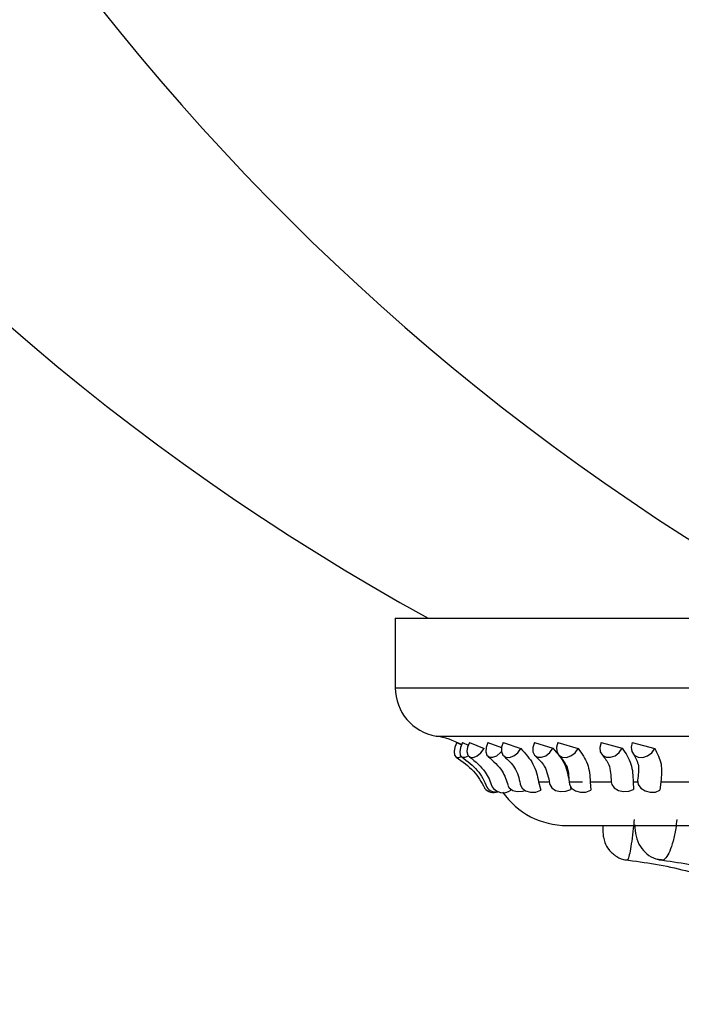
# Model space of a CAD drawing. Header units: millimetres. Extents: x 69 to 135, y 39 to 174.
# Tile 107 of 199: x 79.74 to 80.96, y 118.16 to 119.97. Entities that reach past the tile are written whole.
import ezdxf

# ---------------------------------------------------------------- set-up
doc = ezdxf.new("R2010")
doc.units = ezdxf.units.MM

msp = doc.modelspace()

# ---------------------------------------------------------------- linework, layer by layer
at = {"color": 7, "linetype": 'Continuous', "lineweight": 25}
for p, q in [((80.43069, 118.86784), (80.43069, 118.7399)), ((80.43069, 118.86784), (81.15509, 118.86784)), ((80.54417, 118.63939), (80.55249, 118.63494)), ((80.55418, 118.63894), (80.56488, 118.63417)), ((80.56694, 118.63939), (80.59393, 118.62811)), ((80.60098, 118.63894), (80.62604, 118.63002)), ((80.6292, 118.63939), (80.66157, 118.62811)), ((80.68661, 118.63894), (80.72063, 118.62869)), ((80.72973, 118.63939), (80.76686, 118.62811)), ((80.80939, 118.63894), (80.84798, 118.62869)), ((80.86658, 118.63939), (80.90773, 118.62811)), ((80.64168, 118.55455), (80.64302, 118.55132)), ((80.69437, 118.56671), (80.71245, 118.56671)), ((80.69437, 118.56671), (80.69817, 118.55132)), ((80.75075, 118.56671), (80.77516, 118.56671)), ((80.75201, 118.56029), (80.75348, 118.5528)), ((80.78913, 118.56671), (80.82778, 118.56671)), ((80.78913, 118.56671), (80.79025, 118.55132)), ((80.86823, 118.56671), (80.87603, 118.56671)), ((80.86823, 118.56671), (80.86887, 118.5528)), ((80.91905, 118.56671), (80.91747, 118.55132)), ((80.91905, 118.56671), (80.97544, 118.56671)), ((80.74613, 118.48655), (81.47052, 118.48655))]:
    msp.add_line(p, q, dxfattribs=at)
at = {"color": 1, "linetype": 'Continuous', "lineweight": 25}
for p, q in [((80.43069, 118.7399), (81.15509, 118.7399)), ((80.50594, 118.65112), (81.23034, 118.65112))]:
    msp.add_line(p, q, dxfattribs=at)
at = {"color": 7, "linetype": 'Continuous', "lineweight": 25, "flags": 128}
for points in [[(80.54417, 118.63939), (80.54041, 118.63069), (80.53881, 118.6225), (80.53961, 118.61604), (80.5427, 118.61227), (80.54761, 118.61176), (80.55189, 118.61348)], [(80.55418, 118.63894), (80.5505, 118.63027), (80.54911, 118.62217), (80.55023, 118.61585), (80.55369, 118.61227), (80.55897, 118.61196), (80.56515, 118.61487)], [(80.56694, 118.63939), (80.56347, 118.63069), (80.56257, 118.6225), (80.56436, 118.61604), (80.56857, 118.61227), (80.57459, 118.61176), (80.58151, 118.61458), (80.58829, 118.62032), (80.59393, 118.62811)], [(80.60098, 118.63894), (80.59764, 118.63027), (80.59698, 118.62217), (80.5991, 118.61585), (80.60368, 118.61227), (80.61004, 118.61196), (80.61722, 118.61497), (80.62414, 118.62084), (80.62584, 118.62282)], [(80.6292, 118.63939), (80.62609, 118.63069), (80.6259, 118.6225), (80.62864, 118.61604), (80.6339, 118.61227), (80.64091, 118.61176), (80.64861, 118.61458), (80.65586, 118.62032), (80.66157, 118.62811)], [(80.68661, 118.63894), (80.68367, 118.63027), (80.68375, 118.62217), (80.68683, 118.61585), (80.69244, 118.61227), (80.69975, 118.61196), (80.70766, 118.61497), (80.71499, 118.62084), (80.72063, 118.62869)], [(80.72973, 118.63939), (80.72705, 118.63069), (80.72757, 118.6225), (80.73121, 118.61604), (80.73742, 118.61227), (80.74528, 118.61176), (80.75362, 118.61458), (80.76119, 118.62032), (80.76686, 118.62811)], [(80.80939, 118.63894), (80.80692, 118.63027), (80.80774, 118.62217), (80.81171, 118.61585), (80.81825, 118.61227), (80.82637, 118.61196), (80.83486, 118.61497), (80.84244, 118.62084), (80.84798, 118.62869)], [(80.86658, 118.63939), (80.86438, 118.63069), (80.8656, 118.6225), (80.87007, 118.61604), (80.8771, 118.61227), (80.88567, 118.61176), (80.89448, 118.61458), (80.90222, 118.62032), (80.90773, 118.62811)], [(80.87598, 118.5698), (80.87598, 118.56977), (80.87726, 118.56221), (80.88218, 118.55534), (80.88997, 118.55024), (80.89943, 118.54768), (80.90909, 118.54806), (80.91747, 118.55132)], [(80.63797, 118.56013), (80.64042, 118.55555), (80.64656, 118.551), (80.65511, 118.54888), (80.66473, 118.54951), (80.66932, 118.55079)], [(80.66031, 118.56272), (80.66041, 118.56221), (80.66375, 118.55534), (80.67037, 118.55024), (80.67925, 118.54768), (80.68902, 118.54806), (80.69817, 118.55132)], [(80.71454, 118.56378), (80.71492, 118.56182), (80.71867, 118.55555), (80.72562, 118.551), (80.73469, 118.54888), (80.74448, 118.54951), (80.75348, 118.5528)], [(80.75016, 118.56669), (80.75088, 118.56221), (80.75505, 118.55534), (80.76233, 118.55024), (80.77159, 118.54768), (80.7814, 118.54806), (80.79025, 118.55132)], [(80.82778, 118.56703), (80.82884, 118.56182), (80.83347, 118.55555), (80.84108, 118.551), (80.85049, 118.54888), (80.86026, 118.54951), (80.86887, 118.5528)]]:
    msp.add_lwpolyline(points, dxfattribs=at)
at = {"color": 7, "linetype": 'Continuous', "lineweight": 25}
for centre, radius, start, end in [((82.59936, 122.70561), 4.37867, 192.09828, 241.2195), ((83.32376, 122.70561), 4.37867, 192.4261, 241.2195), ((80.52069, 118.7399), 0.09, 180, 260.56308), ((80.48142, 118.50361), 0.14954, 61.68308, 80.56308), ((80.61149, 118.56776), 0.02062, 216.5312, 292.62626), ((80.61472, 118.56634), 0.01789, 210.52095, 283.28731), ((80.62905, 118.57102), 0.02415, 211.21092, 305.3438), ((80.74613, 118.63064), 0.1441, 215.0237, 270)]:
    msp.add_arc(centre, radius, start, end, dxfattribs=at)
for points, knots in [([(80.66157, 118.62811), (80.66996, 118.61895), (80.68686, 118.60048), (80.69185, 118.57802), (80.69437, 118.56671)], [0, 0, 0, 0, 0.4960116, 1, 1, 1, 1]), ([(80.72063, 118.62869), (80.7287, 118.61933), (80.74436, 118.60116), (80.74866, 118.57796), (80.75075, 118.56671)], [0, 0, 0, 0, 0.5150527, 1, 1, 1, 1]), ([(80.76686, 118.62811), (80.77354, 118.61895), (80.78702, 118.60048), (80.78842, 118.57802), (80.78913, 118.56671)], [0, 0, 0, 0, 0.4960024, 1, 1, 1, 1]), ([(80.84798, 118.62869), (80.85434, 118.61933), (80.86669, 118.60116), (80.86773, 118.57796), (80.86823, 118.56671)], [0, 0, 0, 0, 0.5150542, 1, 1, 1, 1]), ([(80.90773, 118.62811), (80.91259, 118.61895), (80.92239, 118.60048), (80.92017, 118.57802), (80.91905, 118.56671)], [0, 0, 0, 0, 0.4960073, 1, 1, 1, 1]), ([(80.54252, 118.61237), (80.55416, 118.60413), (80.57779, 118.5874), (80.58909, 118.56636), (80.59482, 118.55568)], [0, 0, 0, 0, 0.4924891, 1, 1, 1, 1]), ([(80.55293, 118.61268), (80.56335, 118.60488), (80.5845, 118.58908), (80.59429, 118.56804), (80.59926, 118.55738)], [0, 0, 0, 0, 0.4930157, 1, 1, 1, 1]), ([(80.56724, 118.61297), (80.57807, 118.60402), (80.59761, 118.58788), (80.605, 118.56776), (80.6083, 118.55879)], [0, 0, 0, 0, 0.5539634, 1, 1, 1, 1]), ([(80.60154, 118.61337), (80.6112, 118.60489), (80.62862, 118.58961), (80.63503, 118.56944), (80.63788, 118.56046)], [0, 0, 0, 0, 0.5545344, 1, 1, 1, 1]), ([(80.63091, 118.61384), (80.6381, 118.60711), (80.65403, 118.59224), (80.65806, 118.57333), (80.66028, 118.56296)], [0, 0, 0, 0, 0.4519215, 1, 1, 1, 1]), ([(80.6884, 118.61436), (80.69448, 118.60838), (80.70866, 118.59445), (80.71238, 118.57509), (80.71451, 118.56404)], [0, 0, 0, 0, 0.4290995, 1, 1, 1, 1]), ([(80.7322, 118.6151), (80.73717, 118.60939), (80.74877, 118.59608), (80.74965, 118.57754), (80.75016, 118.56694)], [0, 0, 0, 0, 0.4282379, 1, 1, 1, 1]), ([(80.81178, 118.61579), (80.81614, 118.61041), (80.82633, 118.59787), (80.82725, 118.57841), (80.82778, 118.5673)], [0, 0, 0, 0, 0.4288268, 1, 1, 1, 1]), ([(80.86909, 118.61698), (80.87277, 118.61055), (80.88032, 118.59737), (80.87747, 118.57929), (80.876, 118.57004)], [0, 0, 0, 0, 0.4878341, 1, 1, 1, 1]), ([(80.81251, 118.48655), (80.8125, 118.48601), (80.81234, 118.481), (80.81251, 118.47451), (80.81329, 118.4653), (80.81622, 118.45395), (80.82338, 118.44067), (80.83677, 118.42922), (80.84964, 118.42315), (80.85661, 118.42336), (80.85763, 118.42339)], [0, 0, 0, 0, 0.0183797, 0.1697673, 0.2860835, 0.3957333, 0.5590358, 0.7723541, 0.9669168, 1, 1, 1, 1]), ([(80.87098, 118.48766), (80.87149, 118.4807), (80.8725, 118.46673), (80.8799, 118.44833), (80.89281, 118.43363), (80.90693, 118.425), (80.91671, 118.42413), (80.92035, 118.42381)], [0, 0, 0, 0, 0.23682263, 0.47484771, 0.67936259, 0.88065515, 1, 1, 1, 1]), ([(80.85281, 118.42347), (80.87163, 118.42104), (80.92792, 118.41377), (81.01984, 118.39007), (81.12525, 118.34742), (81.22352, 118.29016), (81.30623, 118.22622), (81.35206, 118.17826), (81.37173, 118.15768)], [0, 0, 0, 0, 0.0956107, 0.2858536, 0.4762097, 0.6665587, 0.8569027, 1, 1, 1, 1]), ([(80.91564, 118.4235), (80.93366, 118.42108), (80.98765, 118.41385), (81.07588, 118.39022), (81.17714, 118.34763), (81.27156, 118.2904), (81.35078, 118.2267), (81.39464, 118.17902), (81.41333, 118.15871)], [0, 0, 0, 0, 0.0955493, 0.2863233, 0.4771663, 0.6679066, 0.8585084, 1, 1, 1, 1])]:
    msp.add_open_spline(points, degree=3, knots=knots, dxfattribs=at)
at = {"color": 1, "linetype": 'Continuous', "lineweight": 25}
for points, knots in [([(80.86992, 118.49779), (80.86937, 118.49218), (80.86801, 118.4782), (80.86542, 118.4572), (80.86243, 118.43803), (80.85974, 118.42617), (80.85815, 118.42205), (80.85765, 118.42297), (80.85764, 118.42299)], [0, 0, 0, 0, 0.1428333, 0.3561125, 0.5691478, 0.7821184, 0.9951625, 1, 1, 1, 1]), ([(80.94836, 118.49779), (80.94776, 118.49218), (80.94626, 118.4782), (80.94187, 118.4572), (80.93545, 118.43805), (80.92818, 118.42611), (80.92291, 118.42204), (80.9205, 118.42309), (80.92029, 118.42318)], [0, 0, 0, 0, 0.140659, 0.3506929, 0.5604852, 0.7702165, 0.9800149, 1, 1, 1, 1])]:
    msp.add_open_spline(points, degree=3, knots=knots, dxfattribs=at)

doc.saveas('drawing.dxf')
